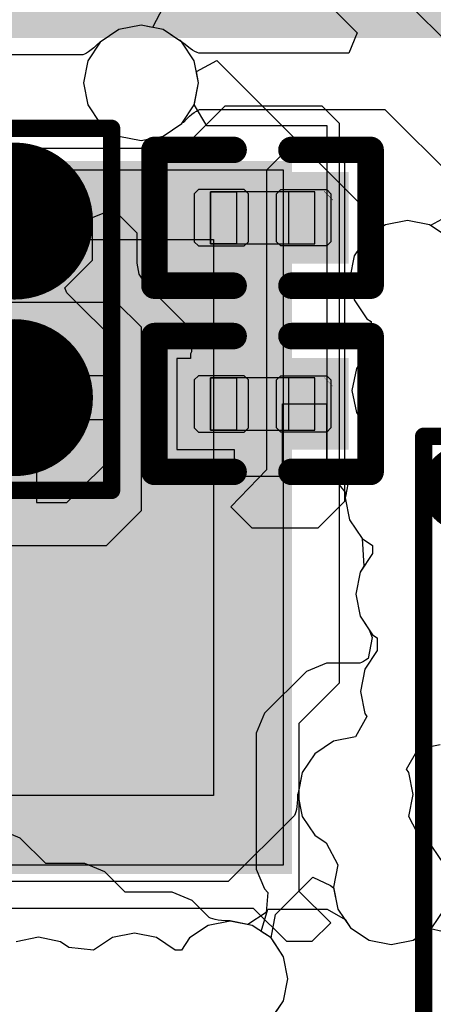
# Model space of a CAD drawing. Header units: millimetres. Extents: x 2.67 to 3.5, y 2 to 3.
# Tile 13 of 24: x 3.1 to 3.2, y 2.45 to 2.67. Entities that reach past the tile are written whole.
import ezdxf

# ---------------------------------------------------------------- set-up
doc = ezdxf.new("R2010")
doc.units = ezdxf.units.MM
doc.header["$MEASUREMENT"] = 0
for name, color, linetype in [('BottomLayer', 5, 'Continuous'), ('BottomOverlay', 54, 'Continuous'), ('BottomPaste', 16, 'Continuous'), ('BottomSolder', 6, 'Continuous'), ('ConnectLayer', 7, 'Continuous'), ('Mechanical13', 56, 'Continuous'), ('Mechanical15', 56, 'Continuous'), ('Mechanical4', 56, 'Continuous'), ('Mechanical5', 56, 'Continuous'), ('TopLayer', 1, 'Continuous'), ('TopPaste', 8, 'Continuous'), ('TopSolder', 216, 'Continuous')]:
    doc.layers.add(name, color=color, linetype=linetype)

# ---------------------------------------------------------------- blocks, each defined once
blk = doc.blocks.new('__2812B_0807_B_4')
at = {"layer": 'BottomLayer', "const_width": 0.01378}
for points in [[(-0.02594, 0.02761, 1), (-0.01216, 0.02761, 1)], [(0.01406, 0.02761, 1), (0.02784, 0.02761, 1)], [(-0.02594, -0.02339, 1), (-0.01216, -0.02339, 1)], [(0.01406, -0.02339, 1), (0.02784, -0.02339, 1)]]:
    blk.add_lwpolyline(points, format="xyb", close=True, dxfattribs=at)
at = {"layer": 'BottomOverlay', "const_width": 0.00394}
for points in [[(-0.04005, 0.04061), (-0.04005, 0.04961)], [(0.04195, 0.04961), (-0.04005, 0.04961)], [(0.04195, -0.04539), (0.04195, 0.04961)], [(-0.04005, 0.02286), (-0.04005, 0.0456)], [(-0.04005, -0.02264), (-0.04005, 0.02286)], [(-0.01196, -0.00366), (0.00086, 0.00917)], [(0.01373, -0.0037), (0.00086, 0.00917)], [(0.01369, -0.00366), (-0.01196, -0.00366)], [(0.01373, -0.0037), (0.01369, -0.00366)], [(-0.04005, -0.04539), (-0.04005, -0.02264)], [(0.04195, -0.04539), (-0.04005, -0.04539)]]:
    blk.add_lwpolyline(points, dxfattribs=at)
at = {"layer": 'BottomOverlay', "const_width": 0.00197}
for points in [[(-0.04103, 0.04961, 1), (-0.03906, 0.04961, 1)], [(-0.04103, 0.04961, 1), (-0.03906, 0.04961, 1)], [(0.04097, 0.04961, 1), (0.04294, 0.04961, 1)], [(0.04097, 0.04961, 1), (0.04294, 0.04961, 1)], [(-0.04103, 0.0456, 1), (-0.03906, 0.0456, 1)], [(-0.04103, 0.04061, 1), (-0.03906, 0.04061, 1)], [(-0.04103, 0.02286, 1), (-0.03906, 0.02286, 1)], [(-0.04103, 0.02286, 1), (-0.03906, 0.02286, 1)], [(-0.00012, 0.00917, 1), (0.00185, 0.00917, 1)], [(-0.00012, 0.00917, 1), (0.00185, 0.00917, 1)], [(-0.01295, -0.00366, 1), (-0.01098, -0.00366, 1)], [(-0.01295, -0.00366, 1), (-0.01098, -0.00366, 1)], [(0.0127, -0.00366, 1), (0.01467, -0.00366, 1)], [(0.0127, -0.00366, 1), (0.01467, -0.00366, 1)], [(0.01274, -0.0037, 1), (0.01471, -0.0037, 1)], [(0.01274, -0.0037, 1), (0.01471, -0.0037, 1)], [(-0.04103, -0.02264, 1), (-0.03906, -0.02264, 1)], [(-0.04103, -0.02264, 1), (-0.03906, -0.02264, 1)], [(-0.04103, -0.04539, 1), (-0.03906, -0.04539, 1)], [(-0.04103, -0.04539, 1), (-0.03906, -0.04539, 1)], [(0.04097, -0.04539, 1), (0.04294, -0.04539, 1)], [(0.04097, -0.04539, 1), (0.04294, -0.04539, 1)]]:
    blk.add_lwpolyline(points, format="xyb", close=True, dxfattribs=at)
at = {"layer": 'BottomPaste', "const_width": 0.01378}
for points in [[(-0.02594, 0.02761, 1), (-0.01216, 0.02761, 1)], [(0.01406, 0.02761, 1), (0.02784, 0.02761, 1)], [(-0.02594, -0.02339, 1), (-0.01216, -0.02339, 1)], [(0.01406, -0.02339, 1), (0.02784, -0.02339, 1)]]:
    blk.add_lwpolyline(points, format="xyb", close=True, dxfattribs=at)
at = {"layer": 'BottomSolder', "const_width": 0.01778}
for points in [[(-0.02794, 0.02761, 1), (-0.01016, 0.02761, 1)], [(0.01206, 0.02761, 1), (0.02984, 0.02761, 1)], [(-0.02794, -0.02339, 1), (-0.01016, -0.02339, 1)], [(0.01206, -0.02339, 1), (0.02984, -0.02339, 1)]]:
    blk.add_lwpolyline(points, format="xyb", close=True, dxfattribs=at)
blk = doc.blocks.new('QFN_56_L7_0_W7_0_P0_40_TL_EP4_0_6')
at = {"layer": 'Mechanical15'}
for p, q in [((-0.07571, -0.07506), (-0.07571, 0.08242)), ((0.08177, 0.08242), (0.08177, -0.07506)), ((0.08177, -0.07506), (-0.07571, -0.07506))]:
    blk.add_line(p, q, dxfattribs=at)
at = {"layer": 'TopLayer'}
blk.add_solid([(-0.07571, -0.07506), (0.08177, -0.07506), (-0.07571, 0.08242), (0.08177, 0.08242)], dxfattribs=at)
at = {"layer": 'TopPaste'}
for p, q in [((-0.05996, -0.05931), (-0.05996, 0.06667)), ((0.06602, 0.06667), (0.06602, -0.05931)), ((0.06602, -0.05931), (-0.05996, -0.05931))]:
    blk.add_line(p, q, dxfattribs=at)
at = {"layer": 'TopSolder'}
blk.add_solid([(-0.07771, -0.07706), (0.08377, -0.07706), (-0.07771, 0.08442), (0.08377, 0.08442)], dxfattribs=at)
blk = doc.blocks.new('USB_TYPE_C_16PIN_A_B_41')
at = {"layer": 'BottomLayer'}
for points in [[(0.15147, 0.08131), (0.15147, 0.10493), (0.09832, 0.08131), (0.09832, 0.10493)], [(0.09832, 0.07344), (0.09832, 0.06162), (0.15147, 0.07344), (0.15147, 0.06162)], [(0.09832, 0.05375), (0.09832, 0.04194), (0.15147, 0.05375), (0.15147, 0.04194)], [(0.09832, 0.03407), (0.09832, 0.02225), (0.15147, 0.03407), (0.15147, 0.02225)]]:
    blk.add_solid(points, dxfattribs=at)
at = {"layer": 'BottomPaste'}
for points in [[(0.15147, 0.08131), (0.15147, 0.10493), (0.09832, 0.08131), (0.09832, 0.10493)], [(0.09832, 0.07344), (0.09832, 0.06162), (0.15147, 0.07344), (0.15147, 0.06162)], [(0.09832, 0.05375), (0.09832, 0.04194), (0.15147, 0.05375), (0.15147, 0.04194)], [(0.09832, 0.03407), (0.09832, 0.02225), (0.15147, 0.03407), (0.15147, 0.02225)]]:
    blk.add_solid(points, dxfattribs=at)
at = {"layer": 'BottomSolder'}
for points in [[(0.15547, 0.1088), (0.15547, 0.14043), (0.09432, 0.1088), (0.09432, 0.14043)], [(0.15547, 0.07731), (0.15547, 0.10893), (0.09432, 0.07731), (0.09432, 0.10893)], [(0.09432, 0.07744), (0.09432, 0.05762), (0.15547, 0.07744), (0.15547, 0.05762)], [(0.09432, 0.05775), (0.09432, 0.03794), (0.15547, 0.05775), (0.15547, 0.03794)], [(0.09432, 0.03807), (0.09432, 0.01825), (0.15547, 0.03807), (0.15547, 0.01825)], [(0.09432, 0.01838), (0.09432, -0.00143), (0.15547, 0.01838), (0.15547, -0.00143)]]:
    blk.add_solid(points, dxfattribs=at)
blk = doc.blocks.new('R0201_B_42')
at = {"layer": 'BottomLayer'}
for points in [[(-0.01477, -0.00638), (-0.00284, -0.00638), (-0.01477, 0.00638), (-0.00284, 0.00638)], [(0.00425, -0.00638), (0.01618, -0.00638), (0.00425, 0.00638), (0.01618, 0.00638)]]:
    blk.add_solid(points, dxfattribs=at)
at = {"layer": 'BottomOverlay', "const_width": 0.006}
for points in [[(-0.02377, -0.01538), (-0.02377, 0.01538)], [(-0.02377, 0.01538), (-0.00584, 0.01538)], [(0.00725, 0.01538), (0.02518, 0.01538)], [(0.02518, -0.01538), (0.02518, 0.01538)], [(-0.02377, -0.01538), (-0.00584, -0.01538)], [(0.00725, -0.01538), (0.02518, -0.01538)]]:
    blk.add_lwpolyline(points, dxfattribs=at)
at = {"layer": 'BottomOverlay', "const_width": 0.003}
for points in [[(-0.02527, 0.01538, 1), (-0.02227, 0.01538, 1)], [(-0.02527, 0.01538, 1), (-0.02227, 0.01538, 1)], [(-0.00734, 0.01538, 1), (-0.00434, 0.01538, 1)], [(0.00575, 0.01538, 1), (0.00875, 0.01538, 1)], [(0.02368, 0.01538, 1), (0.02668, 0.01538, 1)], [(0.02368, 0.01538, 1), (0.02668, 0.01538, 1)], [(-0.02527, -0.01538, 1), (-0.02227, -0.01538, 1)], [(-0.02527, -0.01538, 1), (-0.02227, -0.01538, 1)], [(-0.00734, -0.01538, 1), (-0.00434, -0.01538, 1)], [(0.00575, -0.01538, 1), (0.00875, -0.01538, 1)], [(0.02368, -0.01538, 1), (0.02668, -0.01538, 1)], [(0.02368, -0.01538, 1), (0.02668, -0.01538, 1)]]:
    blk.add_lwpolyline(points, format="xyb", close=True, dxfattribs=at)
at = {"layer": 'BottomPaste'}
for p, q in [((-0.01383, 0.00638), (-0.01477, 0.00543)), ((-0.01477, 0.00543), (-0.01477, -0.00543)), ((-0.00343, 0.00638), (-0.01383, 0.00638)), ((-0.00248, 0.00543), (-0.00343, 0.00638)), ((-0.00248, -0.00543), (-0.00248, 0.00543)), ((0.00389, 0.00543), (0.00484, 0.00638)), ((0.00389, -0.00543), (0.00389, 0.00543)), ((0.00484, 0.00638), (0.01524, 0.00638)), ((0.01524, 0.00638), (0.01618, 0.00543)), ((0.01618, 0.00543), (0.01618, -0.00543)), ((-0.01477, -0.00543), (-0.01383, -0.00638)), ((-0.01383, -0.00638), (-0.00343, -0.00638)), ((-0.00343, -0.00638), (-0.00248, -0.00543)), ((0.00484, -0.00638), (0.00389, -0.00543)), ((0.01524, -0.00638), (0.00484, -0.00638)), ((0.01618, -0.00543), (0.01524, -0.00638))]:
    blk.add_line(p, q, dxfattribs=at)
for points in [[(-0.01477, -0.00638), (-0.00284, -0.00638), (-0.01477, 0.00638), (-0.00284, 0.00638)], [(0.00425, -0.00638), (0.01618, -0.00638), (0.00425, 0.00638), (0.01618, 0.00638)]]:
    blk.add_solid(points, dxfattribs=at)
at = {"layer": 'BottomSolder'}
for points in [[(-0.01877, -0.01038), (0.00116, -0.01038), (-0.01877, 0.01038), (0.00116, 0.01038)], [(0.00025, -0.01038), (0.02018, -0.01038), (0.00025, 0.01038), (0.02018, 0.01038)]]:
    blk.add_solid(points, dxfattribs=at)
at = {"layer": 'Mechanical15', "const_width": 0.0001}
blk.add_lwpolyline([(0.01465, 0.006), (0.01665, 0.004)], dxfattribs=at)
at = {"layer": 'Mechanical15', "const_width": 0.00005}
for points in [[(0.01462, 0.006, 1), (0.01467, 0.006, 1)], [(0.01662, 0.004, 1), (0.01667, 0.004, 1)]]:
    blk.add_lwpolyline(points, format="xyb", close=True, dxfattribs=at)
at = {"layer": 'Mechanical4'}
for p, q in [((0.01252, 0.0059), (-0.01111, 0.0059)), ((-0.01111, 0.0059), (-0.01111, -0.00591)), ((0.01252, -0.00591), (0.01252, 0.0059)), ((-0.01111, -0.00591), (0.01252, -0.00591))]:
    blk.add_line(p, q, dxfattribs=at)
at = {"layer": 'Mechanical5'}
for p, q in [((-0.01111, -0.00591), (-0.01111, 0.0059)), ((-0.01111, 0.0059), (-0.0052, 0.0059)), ((-0.0052, 0.0059), (-0.0052, -0.00591)), ((0.01252, 0.0059), (0.00661, 0.0059)), ((0.00661, 0.0059), (0.00661, -0.00591)), ((0.01252, -0.00591), (0.01252, 0.0059)), ((-0.0052, -0.00591), (-0.01111, -0.00591)), ((0.00661, -0.00591), (0.01252, -0.00591))]:
    blk.add_line(p, q, dxfattribs=at)
blk = doc.blocks.new('TPS61040_B_43')
at = {"layer": 'BottomLayer', "const_width": 0.01772}
blk.add_lwpolyline([(-0.0229, -0.02548), (-0.0229, -0.05304)], dxfattribs=at)
at = {"layer": 'BottomLayer', "const_width": 0.00886}
for points in [[(-0.02733, -0.02548, 1), (-0.01847, -0.02548, 1)], [(-0.02733, -0.05304, 1), (-0.01847, -0.05304, 1)]]:
    blk.add_lwpolyline(points, format="xyb", close=True, dxfattribs=at)
at = {"layer": 'BottomLayer'}
for points in [[(-0.03176, 0.03062), (-0.01404, 0.03062), (-0.03176, 0.0759), (-0.01404, 0.0759)], [(0.04304, 0.03062), (0.06076, 0.03062), (0.04304, 0.0759), (0.06076, 0.0759)], [(0.00564, -0.0619), (0.02336, -0.0619), (0.00564, -0.01662), (0.02336, -0.01662)], [(0.04304, -0.0619), (0.06076, -0.0619), (0.04304, -0.01662), (0.06076, -0.01662)]]:
    blk.add_solid(points, dxfattribs=at)
at = {"layer": 'BottomOverlay', "const_width": 0.00787}
for points in [[(-0.04456, 0.01487), (-0.04456, -0.00087)], [(0.07356, 0.01487), (-0.04456, 0.01487)], [(0.07356, 0.01487), (0.07356, -0.00087)], [(0.07356, -0.00087), (-0.04456, -0.00087)]]:
    blk.add_lwpolyline(points, dxfattribs=at)
at = {"layer": 'BottomOverlay'}
for points, const_width in [([(-0.04652, 0.01487, 1), (-0.04259, 0.01487, 1)], 0.00394), ([(-0.04652, 0.01487, 1), (-0.04259, 0.01487, 1)], 0.00394), ([(0.07159, 0.01487, 1), (0.07552, 0.01487, 1)], 0.00394), ([(0.07159, 0.01487, 1), (0.07552, 0.01487, 1)], 0.00394), ([(-0.04652, -0.00087, 1), (-0.04259, -0.00087, 1)], 0.00394), ([(-0.04652, -0.00087, 1), (-0.04259, -0.00087, 1)], 0.00394), ([(0.07159, -0.00087, 1), (0.07552, -0.00087, 1)], 0.00394), ([(0.07159, -0.00087, 1), (0.07552, -0.00087, 1)], 0.00394), ([(0.07992, -0.06, 1), (0.07008, -0.06, 1)], 0.00984), ([(0.06762, -0.06, 1), (0.07254, -0.06, 1)], 0.00492), ([(0.07746, -0.06, 1), (0.08238, -0.06, 1)], 0.00492)]:
    blk.add_lwpolyline(points, format="xyb", close=True, dxfattribs=dict(at, const_width=const_width))
at = {"layer": 'BottomPaste', "const_width": 0.01772}
blk.add_lwpolyline([(-0.0229, -0.02548), (-0.0229, -0.05304)], dxfattribs=at)
at = {"layer": 'BottomPaste', "const_width": 0.00886}
for points in [[(-0.02733, -0.02548, 1), (-0.01847, -0.02548, 1)], [(-0.02733, -0.05304, 1), (-0.01847, -0.05304, 1)]]:
    blk.add_lwpolyline(points, format="xyb", close=True, dxfattribs=at)
at = {"layer": 'BottomPaste'}
for points in [[(-0.03176, 0.03062), (-0.01404, 0.03062), (-0.03176, 0.0759), (-0.01404, 0.0759)], [(0.04304, 0.03062), (0.06076, 0.03062), (0.04304, 0.0759), (0.06076, 0.0759)], [(0.00564, -0.0619), (0.02336, -0.0619), (0.00564, -0.01662), (0.02336, -0.01662)], [(0.04304, -0.0619), (0.06076, -0.0619), (0.04304, -0.01662), (0.06076, -0.01662)]]:
    blk.add_solid(points, dxfattribs=at)
at = {"layer": 'BottomSolder', "const_width": 0.02572}
blk.add_lwpolyline([(-0.0229, -0.02548), (-0.0229, -0.05304)], dxfattribs=at)
at = {"layer": 'BottomSolder', "const_width": 0.01286}
for points in [[(-0.02933, -0.02548, 1), (-0.01647, -0.02548, 1)], [(-0.02933, -0.05304, 1), (-0.01647, -0.05304, 1)]]:
    blk.add_lwpolyline(points, format="xyb", close=True, dxfattribs=at)
at = {"layer": 'BottomSolder'}
for points in [[(-0.03576, 0.02662), (-0.01004, 0.02662), (-0.03576, 0.0799), (-0.01004, 0.0799)], [(0.03904, 0.02662), (0.06476, 0.02662), (0.03904, 0.0799), (0.06476, 0.0799)], [(0.00164, -0.0659), (0.02736, -0.0659), (0.00164, -0.01262), (0.02736, -0.01262)], [(0.03904, -0.0659), (0.06476, -0.0659), (0.03904, -0.01262), (0.06476, -0.01262)]]:
    blk.add_solid(points, dxfattribs=at)
at = {"layer": 'Mechanical13', "const_width": 0.00394}
for points in [[(0.07454, 0.04145), (-0.04554, 0.04145)], [(-0.04554, 0.04145), (-0.04554, -0.02745)], [(0.07454, 0.04145), (0.07454, -0.02745)], [(0.07454, -0.02745), (-0.04554, -0.02745)]]:
    blk.add_lwpolyline(points, dxfattribs=at)
at = {"layer": 'Mechanical13', "const_width": 0.00197}
for points in [[(-0.04652, 0.04145, 1), (-0.04456, 0.04145, 1)], [(-0.04652, 0.04145, 1), (-0.04456, 0.04145, 1)], [(0.07356, 0.04145, 1), (0.07552, 0.04145, 1)], [(0.07356, 0.04145, 1), (0.07552, 0.04145, 1)], [(-0.04652, -0.02745, 1), (-0.04456, -0.02745, 1)], [(-0.04652, -0.02745, 1), (-0.04456, -0.02745, 1)], [(0.07356, -0.02745, 1), (0.07552, -0.02745, 1)], [(0.07356, -0.02745, 1), (0.07552, -0.02745, 1)]]:
    blk.add_lwpolyline(points, format="xyb", close=True, dxfattribs=at)
at = {"layer": 'Mechanical15', "const_width": 0.00394}
for points in [[(0.08438, 0.08574), (-0.05538, 0.08574)], [(-0.05538, 0.08574), (-0.05538, -0.07174)], [(0.08438, 0.08574), (0.08438, -0.07174)], [(0.0145, 0.02669), (0.0145, -0.01269)], [(0.03419, 0.007), (-0.00519, 0.007)], [(0.08438, -0.07174), (-0.05538, -0.07174)]]:
    blk.add_lwpolyline(points, dxfattribs=at)
at = {"layer": 'Mechanical15', "const_width": 0.00197}
for points in [[(-0.05637, 0.08574, 1), (-0.0544, 0.08574, 1)], [(-0.05637, 0.08574, 1), (-0.0544, 0.08574, 1)], [(0.0834, 0.08574, 1), (0.08537, 0.08574, 1)], [(0.0834, 0.08574, 1), (0.08537, 0.08574, 1)], [(0.01352, 0.02669, 1), (0.01548, 0.02669, 1)], [(-0.00617, 0.007, 1), (-0.0042, 0.007, 1)], [(0.0332, 0.007, 1), (0.03517, 0.007, 1)], [(0.01352, -0.01269, 1), (0.01548, -0.01269, 1)], [(-0.05637, -0.07174, 1), (-0.0544, -0.07174, 1)], [(-0.05637, -0.07174, 1), (-0.0544, -0.07174, 1)], [(0.0834, -0.07174, 1), (0.08537, -0.07174, 1)], [(0.0834, -0.07174, 1), (0.08537, -0.07174, 1)]]:
    blk.add_lwpolyline(points, format="xyb", close=True, dxfattribs=at)
blk = doc.blocks.new('R0201_B_44')
at = {"layer": 'BottomLayer'}
for points in [[(-0.01477, -0.00638), (-0.00284, -0.00638), (-0.01477, 0.00638), (-0.00284, 0.00638)], [(0.00425, -0.00638), (0.01618, -0.00638), (0.00425, 0.00638), (0.01618, 0.00638)]]:
    blk.add_solid(points, dxfattribs=at)
at = {"layer": 'BottomOverlay', "const_width": 0.006}
for points in [[(-0.02377, -0.01538), (-0.02377, 0.01538)], [(-0.02377, 0.01538), (-0.00584, 0.01538)], [(0.00725, 0.01538), (0.02518, 0.01538)], [(0.02518, -0.01538), (0.02518, 0.01538)], [(-0.02377, -0.01538), (-0.00584, -0.01538)], [(0.00725, -0.01538), (0.02518, -0.01538)]]:
    blk.add_lwpolyline(points, dxfattribs=at)
at = {"layer": 'BottomOverlay', "const_width": 0.003}
for points in [[(-0.02527, 0.01538, 1), (-0.02227, 0.01538, 1)], [(-0.02527, 0.01538, 1), (-0.02227, 0.01538, 1)], [(-0.00734, 0.01538, 1), (-0.00434, 0.01538, 1)], [(0.00575, 0.01538, 1), (0.00875, 0.01538, 1)], [(0.02368, 0.01538, 1), (0.02668, 0.01538, 1)], [(0.02368, 0.01538, 1), (0.02668, 0.01538, 1)], [(-0.02527, -0.01538, 1), (-0.02227, -0.01538, 1)], [(-0.02527, -0.01538, 1), (-0.02227, -0.01538, 1)], [(-0.00734, -0.01538, 1), (-0.00434, -0.01538, 1)], [(0.00575, -0.01538, 1), (0.00875, -0.01538, 1)], [(0.02368, -0.01538, 1), (0.02668, -0.01538, 1)], [(0.02368, -0.01538, 1), (0.02668, -0.01538, 1)]]:
    blk.add_lwpolyline(points, format="xyb", close=True, dxfattribs=at)
at = {"layer": 'BottomPaste'}
for p, q in [((-0.01383, 0.00638), (-0.01477, 0.00543)), ((-0.01477, 0.00543), (-0.01477, -0.00543)), ((-0.00343, 0.00638), (-0.01383, 0.00638)), ((-0.00248, 0.00543), (-0.00343, 0.00638)), ((-0.00248, -0.00543), (-0.00248, 0.00543)), ((0.00389, 0.00543), (0.00484, 0.00638)), ((0.00389, -0.00543), (0.00389, 0.00543)), ((0.00484, 0.00638), (0.01524, 0.00638)), ((0.01524, 0.00638), (0.01618, 0.00543)), ((0.01618, 0.00543), (0.01618, -0.00543)), ((-0.01477, -0.00543), (-0.01383, -0.00638)), ((-0.01383, -0.00638), (-0.00343, -0.00638)), ((-0.00343, -0.00638), (-0.00248, -0.00543)), ((0.00484, -0.00638), (0.00389, -0.00543)), ((0.01524, -0.00638), (0.00484, -0.00638)), ((0.01618, -0.00543), (0.01524, -0.00638))]:
    blk.add_line(p, q, dxfattribs=at)
for points in [[(-0.01477, -0.00638), (-0.00284, -0.00638), (-0.01477, 0.00638), (-0.00284, 0.00638)], [(0.00425, -0.00638), (0.01618, -0.00638), (0.00425, 0.00638), (0.01618, 0.00638)]]:
    blk.add_solid(points, dxfattribs=at)
at = {"layer": 'BottomSolder'}
for points in [[(-0.01877, -0.01038), (0.00116, -0.01038), (-0.01877, 0.01038), (0.00116, 0.01038)], [(0.00025, -0.01038), (0.02018, -0.01038), (0.00025, 0.01038), (0.02018, 0.01038)]]:
    blk.add_solid(points, dxfattribs=at)
at = {"layer": 'Mechanical15', "const_width": 0.0001}
blk.add_lwpolyline([(0.01465, 0.006), (0.01665, 0.004)], dxfattribs=at)
at = {"layer": 'Mechanical15', "const_width": 0.00005}
for points in [[(0.01462, 0.006, 1), (0.01467, 0.006, 1)], [(0.01662, 0.004, 1), (0.01667, 0.004, 1)]]:
    blk.add_lwpolyline(points, format="xyb", close=True, dxfattribs=at)
at = {"layer": 'Mechanical4'}
for p, q in [((0.01252, 0.0059), (-0.01111, 0.0059)), ((-0.01111, 0.0059), (-0.01111, -0.00591)), ((0.01252, -0.00591), (0.01252, 0.0059)), ((-0.01111, -0.00591), (0.01252, -0.00591))]:
    blk.add_line(p, q, dxfattribs=at)
at = {"layer": 'Mechanical5'}
for p, q in [((-0.01111, -0.00591), (-0.01111, 0.0059)), ((-0.01111, 0.0059), (-0.0052, 0.0059)), ((-0.0052, 0.0059), (-0.0052, -0.00591)), ((0.01252, 0.0059), (0.00661, 0.0059)), ((0.00661, 0.0059), (0.00661, -0.00591)), ((0.01252, -0.00591), (0.01252, 0.0059)), ((-0.0052, -0.00591), (-0.01111, -0.00591)), ((0.00661, -0.00591), (0.01252, -0.00591))]:
    blk.add_line(p, q, dxfattribs=at)

msp = doc.modelspace()

# ---------------------------------------------------------------- linework, layer by layer
at = {"layer": 'BottomLayer'}
for p, q in [((3.16065, 2.63871), (3.16564, 2.64369)), ((3.16564, 2.64369), (3.17478, 2.64369)), ((3.17478, 2.64369), (3.17823, 2.64023)), ((3.16065, 2.5708), (3.16065, 2.63871)), ((3.17823, 2.64023), (3.17823, 2.56357)), ((3.07719, 2.60874), (3.12654, 2.60874)), ((3.12654, 2.60874), (3.13215, 2.60313)), ((3.13215, 2.60313), (3.13215, 2.56142)), ((3.15245, 2.56239), (3.16065, 2.5708)), ((3.17823, 2.56357), (3.17218, 2.55751)), ((3.13215, 2.56142), (3.12423, 2.5535)), ((3.15733, 2.55751), (3.15245, 2.56239)), ((3.17218, 2.55751), (3.15733, 2.55751)), ((3.12423, 2.5535), (3.07627, 2.5535))]:
    msp.add_line(p, q, dxfattribs=at)
at = {"layer": 'ConnectLayer'}
for p, q in [((3.24102, 2.628), (3.17644, 2.69258)), ((3.16923, 2.68161), (3.18108, 2.66976)), ((3.13719, 2.67553), (3.13473, 2.67092)), ((3.12715, 2.67045), (3.12292, 2.66762)), ((3.12715, 2.67045), (3.12292, 2.66762)), ((3.12715, 2.67045), (3.12312, 2.66776)), ((3.13214, 2.67144), (3.12715, 2.67045)), ((3.13214, 2.67144), (3.12715, 2.67045)), ((3.13214, 2.67144), (3.12715, 2.67045)), ((3.13713, 2.67045), (3.13214, 2.67144)), ((3.13713, 2.67045), (3.13214, 2.67144)), ((3.13473, 2.67092), (3.13214, 2.67144)), ((3.14047, 2.66822), (3.13713, 2.67045)), ((3.14137, 2.66762), (3.13713, 2.67045)), ((3.18108, 2.66976), (3.17917, 2.66514)), ((3.12292, 2.66762), (3.12009, 2.66339)), ((3.12292, 2.66762), (3.12009, 2.66339)), ((3.12284, 2.66764), (3.12209, 2.66691)), ((3.12312, 2.66776), (3.12284, 2.66764)), ((3.14107, 2.668), (3.14047, 2.66822)), ((3.14183, 2.66731), (3.14107, 2.668)), ((3.14419, 2.66339), (3.14137, 2.66762)), ((3.12027, 2.66546), (3.11977, 2.66515)), ((3.12083, 2.66585), (3.12027, 2.66546)), ((3.12144, 2.66633), (3.12083, 2.66585)), ((3.12209, 2.66691), (3.12144, 2.66633)), ((3.14326, 2.66619), (3.14183, 2.66731)), ((3.14381, 2.66583), (3.14326, 2.66619)), ((3.14434, 2.66552), (3.14381, 2.66583)), ((3.14482, 2.66529), (3.14434, 2.66552)), ((3.14521, 2.66514), (3.14482, 2.66529)), ((3.11897, 2.66478), (3.09673, 2.66478)), ((3.11933, 2.66493), (3.11897, 2.66478)), ((3.12009, 2.66339), (3.1191, 2.65839)), ((3.12009, 2.66339), (3.1191, 2.65839)), ((3.11977, 2.66515), (3.11933, 2.66493)), ((3.14519, 2.65839), (3.14419, 2.66339)), ((3.14467, 2.66098), (3.14928, 2.66345)), ((3.17917, 2.66514), (3.14521, 2.66514)), ((3.14928, 2.66345), (3.1856, 2.62713)), ((3.14519, 2.65839), (3.14467, 2.66098)), ((3.1191, 2.65839), (3.12009, 2.6534)), ((3.1191, 2.65839), (3.12009, 2.6534)), ((3.14419, 2.6534), (3.14519, 2.65839)), ((3.14425, 2.65367), (3.14519, 2.65839)), ((3.12009, 2.6534), (3.12292, 2.64917)), ((3.12009, 2.6534), (3.12292, 2.64917)), ((3.14137, 2.64917), (3.14419, 2.6534)), ((3.1442, 2.65171), (3.14467, 2.65201)), ((3.14423, 2.65333), (3.14425, 2.65367)), ((3.14704, 2.64867), (3.14423, 2.65333)), ((3.14467, 2.65201), (3.14508, 2.65222)), ((3.14508, 2.65222), (3.1454, 2.65235)), ((3.1454, 2.65235), (3.18736, 2.65235)), ((3.18736, 2.65235), (3.23057, 2.60915)), ((3.1418, 2.64952), (3.14251, 2.65026)), ((3.14251, 2.65026), (3.14311, 2.65084)), ((3.14311, 2.65084), (3.14368, 2.65132)), ((3.14368, 2.65132), (3.1442, 2.65171)), ((3.12292, 2.64917), (3.12715, 2.64634)), ((3.12292, 2.64917), (3.12715, 2.64634)), ((3.13713, 2.64634), (3.14137, 2.64917)), ((3.13713, 2.64634), (3.14137, 2.64917)), ((3.14137, 2.64917), (3.14151, 2.64939)), ((3.14151, 2.64939), (3.1418, 2.64952)), ((3.17429, 2.64867), (3.14704, 2.64867)), ((3.17429, 2.56944), (3.17429, 2.64867)), ((3.12715, 2.64634), (3.13214, 2.64535)), ((3.12715, 2.64634), (3.13214, 2.64535)), ((3.13214, 2.64535), (3.13713, 2.64634)), ((3.13214, 2.64535), (3.13713, 2.64634)), ((3.12119, 2.6279), (3.12581, 2.62981)), ((3.12581, 2.62981), (3.13118, 2.62445)), ((3.12119, 2.61823), (3.12119, 2.6279)), ((3.20269, 2.62878), (3.19769, 2.62611)), ((3.18748, 2.62626), (3.18325, 2.62343)), ((3.18748, 2.62626), (3.18325, 2.62343)), ((3.18467, 2.62517), (3.18429, 2.62466)), ((3.18498, 2.62565), (3.18467, 2.62517)), ((3.18523, 2.6261), (3.18498, 2.62565)), ((3.18541, 2.62652), (3.18523, 2.6261)), ((3.18555, 2.62692), (3.18541, 2.62652)), ((3.1856, 2.62713), (3.18555, 2.62692)), ((3.19248, 2.62725), (3.18748, 2.62626)), ((3.19248, 2.62725), (3.18748, 2.62626)), ((3.19747, 2.62626), (3.19248, 2.62725)), ((3.19747, 2.62626), (3.19248, 2.62725)), ((3.2017, 2.62343), (3.19747, 2.62626)), ((3.19769, 2.62611), (3.19747, 2.62626)), ((3.13118, 2.62445), (3.13118, 2.61757)), ((3.18325, 2.62343), (3.18042, 2.6192)), ((3.18325, 2.62343), (3.18042, 2.6192)), ((3.18309, 2.62319), (3.18042, 2.6192)), ((3.18321, 2.62349), (3.18309, 2.62319)), ((3.18383, 2.62413), (3.18321, 2.62349)), ((3.18429, 2.62466), (3.18383, 2.62413)), ((3.18042, 2.6192), (3.17943, 2.6142)), ((3.18042, 2.6192), (3.17943, 2.6142)), ((3.18042, 2.6192), (3.17943, 2.6142)), ((3.11491, 2.61196), (3.12119, 2.61823)), ((3.13118, 2.61757), (3.13168, 2.61506)), ((3.13168, 2.61506), (3.1331, 2.61293)), ((3.17943, 2.6142), (3.18042, 2.60921)), ((3.17943, 2.6142), (3.18042, 2.60921)), ((3.17943, 2.6142), (3.18042, 2.60921)), ((3.11536, 2.61087), (3.11491, 2.61196)), ((3.1331, 2.61293), (3.14358, 2.60245)), ((3.12725, 2.59898), (3.11536, 2.61087)), ((3.18042, 2.60921), (3.18325, 2.60498)), ((3.18042, 2.60921), (3.18325, 2.60498)), ((3.18042, 2.60921), (3.18325, 2.60498)), ((3.18325, 2.60498), (3.18425, 2.60431)), ((3.18325, 2.60498), (3.18425, 2.60431)), ((3.18325, 2.60498), (3.18425, 2.60431)), ((3.18425, 2.60431), (3.18425, 2.5983)), ((3.18425, 2.60431), (3.18425, 2.5983)), ((3.18425, 2.60431), (3.18425, 2.5983)), ((3.14358, 2.60245), (3.14358, 2.59747)), ((3.12725, 2.59209), (3.12725, 2.59898)), ((3.14336, 2.59618), (3.14335, 2.59597)), ((3.14338, 2.59703), (3.14336, 2.59618)), ((3.14358, 2.59747), (3.14338, 2.59703)), ((3.18373, 2.59795), (3.18091, 2.59372)), ((3.18373, 2.59795), (3.18091, 2.59372)), ((3.18373, 2.59795), (3.18091, 2.59372)), ((3.18425, 2.5983), (3.18373, 2.59795)), ((3.18425, 2.5983), (3.18373, 2.59795)), ((3.18425, 2.5983), (3.18373, 2.59795)), ((3.14335, 2.59597), (3.14024, 2.59597)), ((3.14024, 2.59597), (3.14024, 2.57534)), ((3.10347, 2.59209), (3.12725, 2.59209)), ((3.18091, 2.59372), (3.17991, 2.58872)), ((3.18091, 2.59372), (3.17991, 2.58872)), ((3.18091, 2.59372), (3.17991, 2.58872)), ((3.17991, 2.58872), (3.18091, 2.58373)), ((3.17991, 2.58872), (3.18091, 2.58373)), ((3.17991, 2.58872), (3.18091, 2.58373)), ((3.16416, 2.56928), (3.16416, 2.58566)), ((3.16416, 2.58566), (3.17416, 2.58566)), ((3.17416, 2.58566), (3.17416, 2.56928)), ((3.18091, 2.58373), (3.18373, 2.5795)), ((3.18091, 2.58373), (3.18373, 2.5795)), ((3.18091, 2.58373), (3.18373, 2.5795)), ((3.12725, 2.58209), (3.10847, 2.58209)), ((3.10847, 2.58209), (3.10847, 2.56331)), ((3.12725, 2.5752), (3.12725, 2.58209)), ((3.18373, 2.5795), (3.18286, 2.57407)), ((3.18373, 2.5795), (3.18286, 2.57407)), ((3.18373, 2.5795), (3.18286, 2.57407)), ((3.11536, 2.56331), (3.12725, 2.5752)), ((3.14024, 2.57534), (3.1532, 2.57534)), ((3.1532, 2.57534), (3.1532, 2.56928)), ((3.18286, 2.57407), (3.18221, 2.57364)), ((3.18286, 2.57407), (3.18221, 2.57364)), ((3.18286, 2.57407), (3.18221, 2.57364)), ((3.18221, 2.57364), (3.17938, 2.56941)), ((3.18221, 2.57364), (3.17938, 2.56941)), ((3.18221, 2.57364), (3.17938, 2.56941)), ((3.17929, 2.56895), (3.17429, 2.56944)), ((3.17938, 2.56941), (3.17839, 2.56441)), ((3.17938, 2.56941), (3.17839, 2.56441)), ((3.17938, 2.56941), (3.17929, 2.56895)), ((3.1532, 2.56928), (3.16416, 2.56928)), ((3.17416, 2.56928), (3.17542, 2.56928)), ((3.17542, 2.56928), (3.17859, 2.56541)), ((3.17859, 2.56541), (3.17839, 2.56441)), ((3.10847, 2.56331), (3.11536, 2.56331)), ((3.17839, 2.56441), (3.17938, 2.55942)), ((3.17839, 2.56441), (3.17938, 2.55942)), ((3.17839, 2.56441), (3.17938, 2.55942)), ((3.17938, 2.55942), (3.18221, 2.55519)), ((3.17938, 2.55942), (3.18221, 2.55519)), ((3.17938, 2.55942), (3.18221, 2.55519)), ((3.18221, 2.55519), (3.18262, 2.5489)), ((3.18221, 2.55519), (3.18458, 2.55361)), ((3.18221, 2.55519), (3.18262, 2.5489)), ((3.18458, 2.55182), (3.18175, 2.54759)), ((3.18458, 2.55361), (3.18458, 2.55182)), ((3.18175, 2.54759), (3.18075, 2.5426)), ((3.18175, 2.54759), (3.18075, 2.5426)), ((3.18175, 2.54759), (3.18075, 2.5426)), ((3.18262, 2.5489), (3.18175, 2.54759)), ((3.18262, 2.5489), (3.18175, 2.54759)), ((3.18075, 2.5426), (3.18175, 2.53761)), ((3.18075, 2.5426), (3.18175, 2.53761)), ((3.18075, 2.5426), (3.18175, 2.53761)), ((3.18175, 2.53761), (3.18458, 2.53338)), ((3.18175, 2.53761), (3.18458, 2.53338)), ((3.18175, 2.53761), (3.18383, 2.5345)), ((3.18383, 2.5345), (3.18446, 2.53277)), ((3.18446, 2.53277), (3.18358, 2.52803)), ((3.18458, 2.53338), (3.18564, 2.53266)), ((3.18458, 2.53338), (3.18564, 2.53266)), ((3.18564, 2.53266), (3.18564, 2.52978)), ((3.18564, 2.53266), (3.18564, 2.52978)), ((3.18564, 2.52978), (3.18281, 2.52555)), ((3.18564, 2.52978), (3.18281, 2.52555)), ((3.18205, 2.52709), (3.18169, 2.52695)), ((3.18249, 2.52731), (3.18205, 2.52709)), ((3.183, 2.52762), (3.18249, 2.52731)), ((3.18356, 2.52801), (3.183, 2.52762)), ((3.18358, 2.52803), (3.18356, 2.52801)), ((3.16959, 2.52508), (3.1601, 2.51559)), ((3.17411, 2.52695), (3.16959, 2.52508)), ((3.18169, 2.52695), (3.17411, 2.52695)), ((3.18281, 2.52555), (3.18182, 2.52056)), ((3.18281, 2.52555), (3.18182, 2.52056)), ((3.18182, 2.52056), (3.18281, 2.51556)), ((3.18182, 2.52056), (3.18281, 2.51556)), ((3.1601, 2.51559), (3.15823, 2.51107)), ((3.1833, 2.51483), (3.18071, 2.51024)), ((3.1833, 2.51483), (3.18071, 2.51024)), ((3.18281, 2.51556), (3.1833, 2.51483)), ((3.18281, 2.51556), (3.1833, 2.51483)), ((3.15823, 2.51107), (3.15823, 2.48031)), ((3.17572, 2.50925), (3.17149, 2.50642)), ((3.17572, 2.50925), (3.17149, 2.50642)), ((3.18071, 2.51024), (3.17572, 2.50925)), ((3.18071, 2.51024), (3.17572, 2.50925)), ((3.19228, 2.50293), (3.19487, 2.50751)), ((3.19228, 2.50293), (3.19487, 2.50751)), ((3.19487, 2.50751), (3.19986, 2.5085)), ((3.19487, 2.50751), (3.19986, 2.5085)), ((3.17149, 2.50642), (3.16866, 2.50219)), ((3.17149, 2.50642), (3.16866, 2.50219)), ((3.19277, 2.50219), (3.19228, 2.50293)), ((3.19277, 2.50219), (3.19228, 2.50293)), ((3.16866, 2.50219), (3.16767, 2.4972)), ((3.16866, 2.50219), (3.16772, 2.49745)), ((3.19376, 2.4972), (3.19277, 2.50219)), ((3.19376, 2.4972), (3.19277, 2.50219)), ((3.16758, 2.49612), (3.16753, 2.49526)), ((3.1676, 2.49716), (3.16758, 2.49612)), ((3.16772, 2.49745), (3.1676, 2.49716)), ((3.16767, 2.4972), (3.16866, 2.49221)), ((3.19277, 2.49221), (3.19376, 2.4972)), ((3.19277, 2.49221), (3.19376, 2.4972)), ((3.16733, 2.49383), (3.16719, 2.49327)), ((3.16744, 2.4945), (3.16733, 2.49383)), ((3.16753, 2.49526), (3.16744, 2.4945)), ((3.16688, 2.49245), (3.1519, 2.47748)), ((3.16703, 2.4928), (3.16688, 2.49245)), ((3.16719, 2.49327), (3.16703, 2.4928)), ((3.16866, 2.49221), (3.17149, 2.48797)), ((3.19543, 2.48719), (3.19277, 2.49221)), ((3.19543, 2.48719), (3.19277, 2.49221)), ((3.10481, 2.48734), (3.10029, 2.48921)), ((3.11061, 2.48154), (3.10481, 2.48734)), ((3.17149, 2.48797), (3.17406, 2.48625)), ((3.198, 2.48547), (3.19543, 2.48719)), ((3.198, 2.48547), (3.19543, 2.48719)), ((3.17406, 2.48625), (3.17672, 2.48123)), ((3.20083, 2.48123), (3.198, 2.48547)), ((3.20083, 2.48123), (3.198, 2.48547)), ((3.1194, 2.48154), (3.11061, 2.48154)), ((3.12392, 2.47967), (3.1194, 2.48154)), ((3.15823, 2.48031), (3.1601, 2.47579)), ((3.17672, 2.48123), (3.17573, 2.47624)), ((3.12854, 2.47504), (3.12392, 2.47967)), ((3.16262, 2.47001), (3.17108, 2.47847)), ((3.17108, 2.47847), (3.17507, 2.47656)), ((3.1519, 2.47748), (3.09678, 2.47748)), ((3.1601, 2.47579), (3.16088, 2.47502)), ((3.17507, 2.47656), (3.17576, 2.47609)), ((3.17573, 2.47624), (3.17672, 2.47125)), ((3.17576, 2.47609), (3.17672, 2.47125)), ((3.13917, 2.47504), (3.12854, 2.47504)), ((3.14369, 2.47317), (3.13917, 2.47504)), ((3.16088, 2.47502), (3.16048, 2.47048)), ((3.14756, 2.4693), (3.14369, 2.47317)), ((3.17672, 2.47125), (3.17955, 2.46702)), ((3.17672, 2.47125), (3.17955, 2.46702)), ((3.198, 2.46702), (3.20083, 2.47125)), ((3.198, 2.46702), (3.20083, 2.47125)), ((3.14791, 2.46915), (3.14756, 2.4693)), ((3.14838, 2.469), (3.14791, 2.46915)), ((3.16048, 2.47048), (3.15629, 2.46773)), ((3.15934, 2.46619), (3.16086, 2.47119)), ((3.16086, 2.47119), (3.17429, 2.47119)), ((3.16158, 2.46469), (3.16262, 2.47001)), ((3.17429, 2.47119), (3.17833, 2.46885)), ((3.14736, 2.46752), (3.14313, 2.46469)), ((3.15235, 2.46851), (3.14736, 2.46752)), ((3.14895, 2.46886), (3.14838, 2.469)), ((3.14962, 2.46874), (3.14895, 2.46886)), ((3.1504, 2.46865), (3.14962, 2.46874)), ((3.15126, 2.4686), (3.1504, 2.46865)), ((3.15231, 2.46859), (3.15126, 2.4686)), ((3.1526, 2.46847), (3.15231, 2.46859)), ((3.15734, 2.46752), (3.15235, 2.46851)), ((3.15629, 2.46773), (3.1526, 2.46847)), ((3.16158, 2.46469), (3.15734, 2.46752)), ((3.17833, 2.46885), (3.17955, 2.46702)), ((3.17955, 2.46702), (3.18378, 2.46419)), ((3.17955, 2.46702), (3.18378, 2.46419)), ((3.17955, 2.46702), (3.18378, 2.46419)), ((3.19377, 2.46419), (3.198, 2.46702)), ((3.19377, 2.46419), (3.198, 2.46702)), ((3.19377, 2.46419), (3.19769, 2.46681)), ((3.19769, 2.46681), (3.20033, 2.46623)), ((3.1089, 2.46485), (3.10391, 2.46385)), ((3.11389, 2.46385), (3.1089, 2.46485)), ((3.12565, 2.46478), (3.12141, 2.46195)), ((3.13064, 2.46577), (3.12565, 2.46478)), ((3.13563, 2.46478), (3.13064, 2.46577)), ((3.13986, 2.46195), (3.13563, 2.46478)), ((3.14313, 2.46469), (3.14129, 2.46195)), ((3.16158, 2.46469), (3.15934, 2.46619)), ((3.16248, 2.46334), (3.16158, 2.46469)), ((3.1644, 2.46046), (3.16158, 2.46469)), ((3.1644, 2.46046), (3.16158, 2.46469)), ((3.11581, 2.46257), (3.11389, 2.46385)), ((3.12141, 2.46195), (3.11581, 2.46257)), ((3.1644, 2.46046), (3.16248, 2.46334)), ((3.18378, 2.46419), (3.18878, 2.4632)), ((3.18378, 2.46419), (3.18878, 2.4632)), ((3.18378, 2.46419), (3.18878, 2.4632)), ((3.18878, 2.4632), (3.19377, 2.46419)), ((3.18878, 2.4632), (3.19377, 2.46419)), ((3.18878, 2.4632), (3.19377, 2.46419)), ((3.14129, 2.46195), (3.13986, 2.46195)), ((3.1654, 2.45547), (3.1644, 2.46046)), ((3.1654, 2.45547), (3.1644, 2.46046)), ((3.1654, 2.45547), (3.1644, 2.46046)), ((3.1644, 2.45048), (3.1654, 2.45547)), ((3.1644, 2.45048), (3.1654, 2.45547)), ((3.1644, 2.45048), (3.1654, 2.45547)), ((3.16171, 2.44645), (3.1644, 2.45048)), ((3.16261, 2.44779), (3.1644, 2.45048)), ((3.16286, 2.44816), (3.1644, 2.45048))]:
    msp.add_line(p, q, dxfattribs=at)
at = {"layer": 'TopLayer'}
for p, q in [((3.14158, 2.6436), (3.1512, 2.65321)), ((3.1512, 2.65321), (3.1731, 2.65321)), ((3.1731, 2.65321), (3.17701, 2.6493)), ((3.17701, 2.6493), (3.17701, 2.52239)), ((3.01473, 2.6436), (3.14158, 2.6436)), ((3.17701, 2.52239), (3.16789, 2.51327)), ((3.16789, 2.51327), (3.16789, 2.47533)), ((3.16789, 2.47533), (3.1751, 2.46812)), ((3.15763, 2.47137), (3.03783, 2.47137)), ((3.16512, 2.46388), (3.15763, 2.47137)), ((3.1751, 2.46812), (3.17085, 2.46388)), ((3.17085, 2.46388), (3.16512, 2.46388))]:
    msp.add_line(p, q, dxfattribs=at)

# ---------------------------------------------------------------- block references
for name, p, rotation in [('USB_TYPE_C_16PIN_A_B_41', (3.08654, 2.82403), 270), ('QFN_56_L7_0_W7_0_P0_40_TL_EP4_0_6', (3.08924, 2.5569), 90), ('__2812B_0807_B_4', (3.07587, 2.60804), 270), ('R0201_B_42', (3.15895, 2.62783), 360), ('R0201_B_44', (3.15895, 2.58566), 360), ('TPS61040_B_43', (3.28053, 2.5066), 180)]:
    msp.add_blockref(name, p, dxfattribs=dict(rotation=rotation))

doc.saveas('drawing.dxf')
